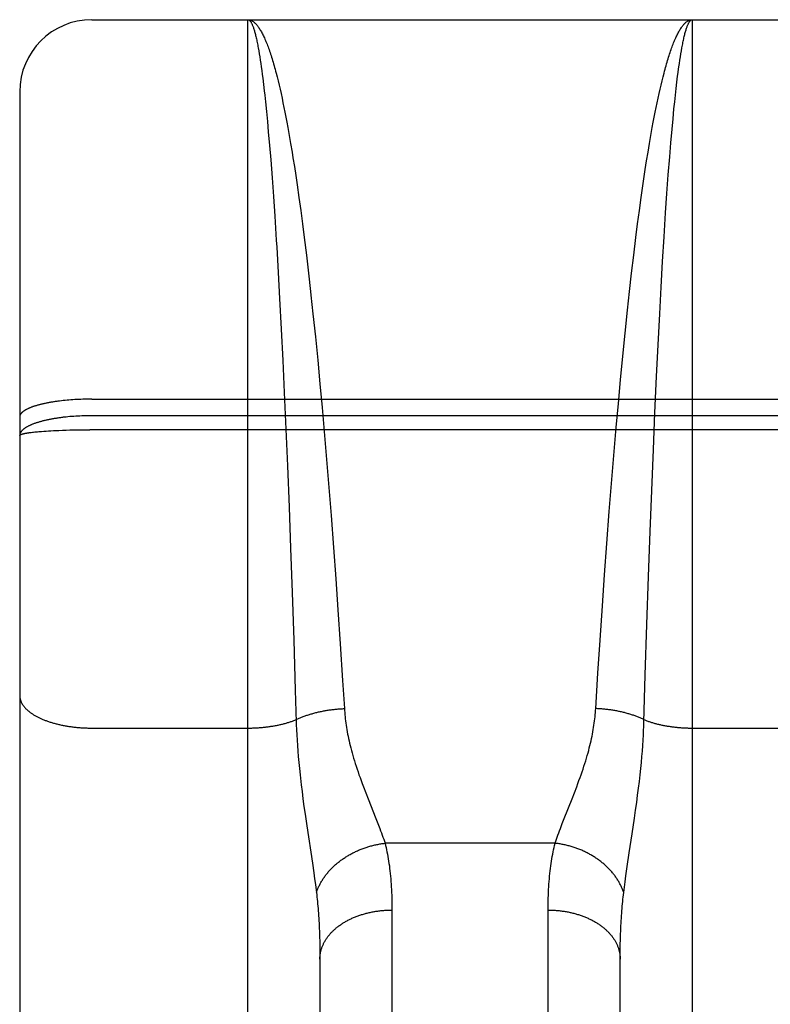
# Model space of a CAD drawing. Header units: inches. Extents: x 0 to 181, y 0 to 117.
# Tile 58 of 92: x 55.692 to 56.005, y 66.419 to 66.829. Entities that reach past the tile are written whole.
import ezdxf

# ---------------------------------------------------------------- set-up
doc = ezdxf.new("R2010")
doc.units = ezdxf.units.IN
doc.header["$LTSCALE"] = 9.946809
doc.header["$MEASUREMENT"] = 0
doc.linetypes.add('HIDDEN', pattern=[0.2, 0.1, -0.1])
doc.layers.add('02___PRT_ALL_AXES', color=7, linetype='CONTINUOUS')
doc.layers.add('DEFAULT_2', color=8, linetype='HIDDEN')

msp = doc.modelspace()

# ---------------------------------------------------------------- linework, layer by layer
at = {"layer": '02___PRT_ALL_AXES', "color": 8, "linetype": 'HIDDEN'}
msp.add_line((55.72212, 66.82897), (56.28712, 66.82897), dxfattribs=at)
at = {"layer": 'DEFAULT_2', "color": 8, "linetype": 'HIDDEN'}
for p, q in [((55.72212, 65.04397), (55.72212, 66.82897)), ((55.78712, 66.01817), (55.78712, 66.82897)), ((55.78712, 66.82897), (55.97212, 66.82897)), ((55.97212, 66.82897), (55.97212, 66.01817)), ((55.79141, 66.81724), (55.79163, 66.81605)), ((55.79163, 66.81605), (55.79184, 66.81481)), ((55.79184, 66.81481), (55.79205, 66.81351)), ((55.96719, 66.81351), (55.9674, 66.81481)), ((55.9674, 66.81481), (55.96761, 66.81605)), ((55.79205, 66.81351), (55.79226, 66.81215)), ((55.79226, 66.81215), (55.79247, 66.81074)), ((55.79247, 66.81074), (55.79268, 66.80928)), ((55.96677, 66.81074), (55.96698, 66.81215)), ((55.96698, 66.81215), (55.96719, 66.81351)), ((55.79268, 66.80928), (55.79288, 66.80776)), ((55.79288, 66.80776), (55.79309, 66.80619)), ((55.79309, 66.80619), (55.7933, 66.80457)), ((55.79886, 66.80676), (55.79927, 66.80515)), ((55.96604, 66.80539), (55.96625, 66.80698)), ((55.96625, 66.80698), (55.96646, 66.80853)), ((55.7933, 66.80457), (55.79361, 66.80204)), ((55.79361, 66.80204), (55.79392, 66.79939)), ((55.79927, 66.80515), (55.79969, 66.80348)), ((55.79969, 66.80348), (55.8001, 66.80177)), ((55.8001, 66.80177), (55.80051, 66.80001)), ((55.95873, 66.80001), (55.95914, 66.80177)), ((55.95914, 66.80177), (55.95955, 66.80348)), ((55.95955, 66.80348), (55.95996, 66.80515)), ((55.96542, 66.80029), (55.96573, 66.8029)), ((55.96573, 66.8029), (55.96604, 66.80539)), ((55.69212, 66.79897), (55.69212, 65.07397)), ((55.79392, 66.79939), (55.79412, 66.79756)), ((55.79412, 66.79756), (55.79443, 66.79472)), ((55.80051, 66.80001), (55.80092, 66.79819)), ((55.80092, 66.79819), (55.80133, 66.79632)), ((55.95791, 66.79632), (55.95832, 66.79819)), ((55.95832, 66.79819), (55.95873, 66.80001)), ((55.96481, 66.79472), (55.96512, 66.79756)), ((55.96512, 66.79756), (55.96542, 66.80029)), ((55.79443, 66.79472), (55.79483, 66.79077)), ((55.80133, 66.79632), (55.80173, 66.79441)), ((55.80173, 66.79441), (55.80214, 66.79244)), ((55.9571, 66.79244), (55.9575, 66.79441)), ((55.9575, 66.79441), (55.95791, 66.79632)), ((55.96451, 66.79178), (55.96481, 66.79472)), ((55.79483, 66.79077), (55.79523, 66.78662)), ((55.80214, 66.79244), (55.80254, 66.79043)), ((55.80254, 66.79043), (55.80294, 66.78837)), ((55.95629, 66.78837), (55.9567, 66.79043)), ((55.9567, 66.79043), (55.9571, 66.79244)), ((55.96411, 66.78768), (55.96451, 66.79178)), ((55.79523, 66.78662), (55.79563, 66.78228)), ((55.80294, 66.78837), (55.80334, 66.78626)), ((55.80334, 66.78626), (55.80374, 66.78411)), ((55.9555, 66.78411), (55.95589, 66.78626)), ((55.95589, 66.78626), (55.95629, 66.78837)), ((55.96371, 66.78339), (55.96411, 66.78768)), ((55.79563, 66.78228), (55.79612, 66.77661)), ((55.80374, 66.78411), (55.80434, 66.78079)), ((55.9549, 66.78079), (55.9555, 66.78411)), ((55.96321, 66.77776), (55.96371, 66.78339)), ((55.80434, 66.78079), (55.80493, 66.77737)), ((55.80493, 66.77737), (55.80551, 66.77385)), ((55.95373, 66.77385), (55.95431, 66.77737)), ((55.95431, 66.77737), (55.9549, 66.78079)), ((55.96273, 66.77186), (55.96321, 66.77776)), ((55.79612, 66.77661), (55.79661, 66.77065)), ((55.80551, 66.77385), (55.8059, 66.77146)), ((55.95314, 66.77024), (55.95373, 66.77385)), ((55.79661, 66.77065), (55.79718, 66.76316)), ((55.8059, 66.77146), (55.80648, 66.76778)), ((55.95257, 66.76654), (55.95314, 66.77024)), ((55.96215, 66.76443), (55.96273, 66.77186)), ((55.80648, 66.76778), (55.80705, 66.76402)), ((55.95199, 66.76274), (55.95257, 66.76654)), ((55.79718, 66.76316), (55.79775, 66.7553)), ((55.80705, 66.76402), (55.80762, 66.76016)), ((55.95143, 66.75886), (55.95199, 66.76274)), ((55.96158, 66.75663), (55.96215, 66.76443)), ((55.80762, 66.76016), (55.80837, 66.75489)), ((55.95086, 66.75489), (55.95143, 66.75886)), ((55.96103, 66.74849), (55.96158, 66.75663)), ((55.79775, 66.7553), (55.7983, 66.7471)), ((55.80837, 66.75489), (55.80912, 66.74947)), ((55.95012, 66.74947), (55.95086, 66.75489)), ((55.80912, 66.74947), (55.80985, 66.74391)), ((55.94939, 66.74391), (55.95012, 66.74947)), ((55.96039, 66.73857), (55.96103, 66.74849)), ((55.7983, 66.7471), (55.79894, 66.73712)), ((55.80985, 66.74391), (55.81058, 66.73822)), ((55.94866, 66.73822), (55.94939, 66.74391)), ((55.79894, 66.73712), (55.79912, 66.7342)), ((55.81058, 66.73822), (55.81147, 66.73093)), ((55.94777, 66.73093), (55.94866, 66.73822)), ((55.95977, 66.72826), (55.96039, 66.73857)), ((55.79912, 66.7342), (55.79973, 66.72372)), ((55.81147, 66.73093), (55.81235, 66.72345)), ((55.94689, 66.72345), (55.94777, 66.73093)), ((55.95916, 66.71757), (55.95977, 66.72826)), ((55.79973, 66.72372), (55.80033, 66.71288)), ((55.94603, 66.71581), (55.94689, 66.72345)), ((55.94518, 66.70802), (55.94603, 66.71581)), ((55.95857, 66.70655), (55.95916, 66.71757)), ((55.80033, 66.71288), (55.801, 66.70012)), ((55.81338, 66.71426), (55.81422, 66.70644)), ((55.94419, 66.69849), (55.94518, 66.70802)), ((55.81422, 66.70644), (55.81521, 66.69688)), ((55.95791, 66.69361), (55.95857, 66.70655)), ((55.801, 66.70012), (55.80165, 66.68701)), ((55.81521, 66.69688), (55.81618, 66.68716)), ((55.94322, 66.68879), (55.94419, 66.69849)), ((55.95727, 66.68036), (55.95791, 66.69361)), ((55.80165, 66.68701), (55.80227, 66.67366)), ((55.81618, 66.68716), (55.81712, 66.6773)), ((55.94227, 66.67895), (55.94322, 66.68879)), ((55.94136, 66.66908), (55.94227, 66.67895)), ((55.95659, 66.66526), (55.95727, 66.68036)), ((55.81712, 66.6773), (55.81802, 66.66743)), ((55.70948, 66.67027), (55.70873, 66.67018)), ((55.71025, 66.67036), (55.70948, 66.67027)), ((55.71103, 66.67044), (55.71025, 66.67036)), ((55.71182, 66.67051), (55.71103, 66.67044)), ((55.71261, 66.67058), (55.71182, 66.67051)), ((55.71341, 66.67065), (55.71261, 66.67058)), ((55.71422, 66.6707), (55.71341, 66.67065)), ((55.71503, 66.67076), (55.71422, 66.6707)), ((55.71585, 66.6708), (55.71503, 66.67076)), ((55.71668, 66.67084), (55.71585, 66.6708)), ((55.71751, 66.67088), (55.71668, 66.67084)), ((55.71834, 66.67091), (55.71751, 66.67088)), ((55.71918, 66.67093), (55.71834, 66.67091)), ((55.72128, 66.67096), (55.72044, 66.67096)), ((55.72212, 66.67097), (55.72128, 66.67096)), ((55.72212, 66.67097), (56.28754, 66.67097)), ((55.80227, 66.67366), (55.80294, 66.6585)), ((55.70873, 66.67018), (55.70798, 66.67009)), ((55.81802, 66.66743), (55.8189, 66.65748)), ((55.94048, 66.65914), (55.94136, 66.66908)), ((55.71221, 66.6636), (55.71142, 66.66352)), ((55.71301, 66.66367), (55.71221, 66.6636)), ((55.71381, 66.66374), (55.71301, 66.66367)), ((55.71463, 66.6638), (55.71381, 66.66374)), ((55.71544, 66.66385), (55.71463, 66.6638)), ((55.71627, 66.6639), (55.71544, 66.66385)), ((55.71709, 66.66394), (55.71627, 66.6639)), ((55.71792, 66.66398), (55.71709, 66.66394)), ((55.71876, 66.66401), (55.71792, 66.66398)), ((55.7196, 66.66403), (55.71876, 66.66401)), ((55.72044, 66.66405), (55.7196, 66.66403)), ((55.72128, 66.66406), (55.72044, 66.66405)), ((55.72212, 66.66406), (55.72128, 66.66406)), ((56.28754, 66.66406), (55.72212, 66.66406)), ((55.95594, 66.64999), (55.95659, 66.66526)), ((55.70724, 66.65791), (55.70835, 66.65796)), ((55.70835, 66.65796), (55.70987, 66.65802)), ((55.70987, 66.65802), (55.71142, 66.65807)), ((55.71142, 66.65807), (55.71301, 66.65812)), ((55.71301, 66.65812), (55.71463, 66.65815)), ((55.71463, 66.65815), (55.71627, 66.65818)), ((55.71627, 66.65818), (55.71792, 66.65821)), ((55.71792, 66.65821), (55.7196, 66.65822)), ((55.7196, 66.65822), (55.72128, 66.65823)), ((56.28796, 66.65823), (55.72128, 66.65823)), ((55.80294, 66.6585), (55.80358, 66.64316)), ((55.93948, 66.64748), (55.94048, 66.65914)), ((55.69607, 66.65701), (55.6965, 66.65706)), ((55.6965, 66.65706), (55.69694, 66.65712)), ((55.69694, 66.65712), (55.69741, 66.65718)), ((55.69741, 66.65718), (55.6979, 66.65723)), ((55.6979, 66.65723), (55.6984, 66.65729)), ((55.6984, 66.65729), (55.69893, 66.65734)), ((55.69893, 66.65734), (55.69947, 66.65739)), ((55.69947, 66.65739), (55.70003, 66.65745)), ((55.70003, 66.65745), (55.70061, 66.65749)), ((55.70061, 66.65749), (55.7012, 66.65754)), ((55.7012, 66.65754), (55.70213, 66.65761)), ((55.70213, 66.65761), (55.70309, 66.65768)), ((55.70309, 66.65768), (55.70408, 66.65774)), ((55.70408, 66.65774), (55.7051, 66.6578)), ((55.7051, 66.6578), (55.70616, 66.65786)), ((55.70616, 66.65786), (55.70724, 66.65791)), ((55.8189, 66.65748), (55.8199, 66.64581)), ((55.95525, 66.63289), (55.95594, 66.64999)), ((55.8199, 66.64581), (55.82085, 66.63413)), ((55.93852, 66.6358), (55.93948, 66.64748)), ((55.80358, 66.64316), (55.80425, 66.62604)), ((55.82085, 66.63413), (55.82177, 66.62247)), ((55.9376, 66.62413), (55.93852, 66.6358)), ((55.9546, 66.61579), (55.95525, 66.63289)), ((55.80425, 66.62604), (55.80488, 66.60897)), ((55.82177, 66.62247), (55.82277, 66.60922)), ((55.93659, 66.61087), (55.9376, 66.62413)), ((55.95393, 66.5971), (55.9546, 66.61579)), ((55.80488, 66.60897), (55.80554, 66.59038)), ((55.82277, 66.60922), (55.82373, 66.59613)), ((55.93563, 66.59776), (55.93659, 66.61087)), ((55.93472, 66.58484), (55.93563, 66.59776)), ((55.95325, 66.57709), (55.95393, 66.5971)), ((55.82373, 66.59613), (55.82463, 66.58325)), ((55.80554, 66.59038), (55.8062, 66.57053)), ((55.93375, 66.57064), (55.93472, 66.58484)), ((55.82463, 66.58325), (55.82559, 66.56908)), ((55.95258, 66.55606), (55.95325, 66.57709)), ((55.8062, 66.57053), (55.80685, 66.54978)), ((55.82559, 66.56908), (55.82658, 66.55385)), ((55.93285, 66.55685), (55.93375, 66.57064)), ((55.93192, 66.54211), (55.93285, 66.55685)), ((55.95199, 66.53647), (55.95258, 66.55606)), ((55.82658, 66.55385), (55.82731, 66.54211)), ((55.72212, 66.534), (55.78753, 66.534)), ((55.80736, 66.53331), (55.80746, 66.53117)), ((55.80746, 66.53117), (55.80758, 66.52897)), ((55.95166, 66.52897), (55.95178, 66.53117)), ((55.95178, 66.53117), (55.95188, 66.53331)), ((55.97212, 66.534), (56.03753, 66.534)), ((55.80758, 66.52897), (55.80772, 66.52673)), ((55.95151, 66.52673), (55.95166, 66.52897)), ((55.80772, 66.52673), (55.80789, 66.52444)), ((55.80789, 66.52444), (55.80808, 66.52209)), ((55.95115, 66.52209), (55.95135, 66.52444)), ((55.95135, 66.52444), (55.95151, 66.52673)), ((55.80808, 66.52209), (55.8083, 66.51966)), ((55.8083, 66.51966), (55.80854, 66.51714)), ((55.95069, 66.51714), (55.95094, 66.51966)), ((55.95094, 66.51966), (55.95115, 66.52209)), ((55.80854, 66.51714), (55.80882, 66.51453)), ((55.95011, 66.51181), (55.95042, 66.51453)), ((55.95042, 66.51453), (55.95069, 66.51714)), ((55.80929, 66.51041), (55.80965, 66.50752)), ((55.94977, 66.50898), (55.95011, 66.51181)), ((55.80965, 66.50752), (55.81004, 66.50451)), ((55.83617, 66.50705), (55.83716, 66.50454)), ((55.92208, 66.50454), (55.92306, 66.50705)), ((55.92306, 66.50705), (55.92403, 66.50959)), ((55.94939, 66.50602), (55.94977, 66.50898)), ((55.81004, 66.50451), (55.81047, 66.50139)), ((55.83716, 66.50454), (55.84042, 66.49633)), ((55.91882, 66.49633), (55.92208, 66.50454)), ((55.94854, 66.49979), (55.94899, 66.50296)), ((55.94899, 66.50296), (55.94939, 66.50602)), ((55.81047, 66.50139), (55.81092, 66.49817)), ((55.81092, 66.49817), (55.81165, 66.49324)), ((55.94808, 66.49653), (55.94854, 66.49979)), ((55.84042, 66.49633), (55.84124, 66.49422)), ((55.91723, 66.49222), (55.91799, 66.49422)), ((55.91799, 66.49422), (55.91882, 66.49633)), ((55.9471, 66.48996), (55.94808, 66.49653)), ((55.81165, 66.49324), (55.81398, 66.47776)), ((55.94591, 66.4821), (55.9471, 66.48996)), ((55.91503, 66.48603), (55.84421, 66.48603)), ((55.94506, 66.47638), (55.94591, 66.4821)), ((55.81398, 66.47776), (55.81456, 66.47373)), ((55.81456, 66.47373), (55.81491, 66.47122)), ((55.9445, 66.47246), (55.94506, 66.47638)), ((55.81491, 66.47122), (55.81523, 66.46883)), ((55.94385, 66.46768), (55.94416, 66.47001)), ((55.94416, 66.47001), (55.9445, 66.47246)), ((55.94357, 66.46547), (55.94385, 66.46768)), ((55.84711, 66.45947), (55.84712, 66.11432)), ((55.91212, 66.11299), (55.91212, 66.45821)), ((55.8169, 66.44946), (55.81698, 66.44724)), ((55.81698, 66.44724), (55.81704, 66.44496)), ((55.81704, 66.44496), (55.81708, 66.44263)), ((55.94217, 66.4438), (55.94222, 66.4461)), ((55.81708, 66.44263), (55.81711, 66.44025)), ((55.94212, 66.43904), (55.94214, 66.44145)), ((55.94214, 66.44145), (55.94217, 66.4438)), ((55.81711, 66.44025), (55.81712, 66.43782)), ((55.81712, 66.43782), (55.81712, 66.13062)), ((55.94212, 66.13183), (55.94212, 66.43904))]:
    msp.add_line(p, q, dxfattribs=at)
for points in [[(55.78712, 66.82897), (55.78733, 66.82896), (55.78755, 66.82894), (55.78777, 66.8289), (55.78798, 66.82885), (55.7882, 66.82878), (55.78842, 66.8287), (55.78863, 66.8286), (55.78885, 66.82849), (55.78907, 66.82836), (55.78928, 66.82822), (55.7895, 66.82806), (55.78971, 66.82789), (55.78993, 66.8277), (55.79015, 66.8275), (55.79036, 66.82728), (55.79058, 66.82705), (55.79079, 66.82681), (55.79101, 66.82655), (55.79122, 66.82627), (55.79144, 66.82598), (55.79165, 66.82567), (55.79187, 66.82535), (55.79208, 66.82502), (55.7923, 66.82467), (55.79251, 66.8243), (55.79273, 66.82393), (55.79294, 66.82353), (55.79316, 66.82312), (55.79337, 66.8227), (55.79358, 66.82227), (55.7938, 66.82181), (55.79401, 66.82135), (55.79422, 66.82087), (55.79444, 66.82037), (55.79465, 66.81986), (55.79486, 66.81934), (55.79508, 66.8188), (55.79529, 66.81825), (55.7955, 66.81769), (55.79571, 66.81711), (55.79592, 66.81651), (55.79613, 66.81591), (55.79635, 66.81528), (55.79656, 66.81465), (55.79677, 66.814), (55.79698, 66.81334), (55.79719, 66.81266), (55.7974, 66.81197), (55.79761, 66.81126), (55.79782, 66.81055), (55.79803, 66.80982), (55.79823, 66.80907), (55.79844, 66.80831), (55.79865, 66.80754), (55.79886, 66.80676)], [(55.78712, 66.82897), (55.78723, 66.82896), (55.78733, 66.82894), (55.78744, 66.8289), (55.78755, 66.82885), (55.78766, 66.82878), (55.78777, 66.8287), (55.78788, 66.82861), (55.78798, 66.82849), (55.78809, 66.82837), (55.7882, 66.82823), (55.78831, 66.82807), (55.78842, 66.8279), (55.78852, 66.82772), (55.78863, 66.82752), (55.78874, 66.82731), (55.78885, 66.82708), (55.78896, 66.82683), (55.78906, 66.82657), (55.78917, 66.8263), (55.78928, 66.82602), (55.78939, 66.82571), (55.78949, 66.8254), (55.7896, 66.82507), (55.78971, 66.82472), (55.78982, 66.82436), (55.78992, 66.82399), (55.79003, 66.8236), (55.79014, 66.82319), (55.79024, 66.82278), (55.79035, 66.82234), (55.79046, 66.8219), (55.79056, 66.82144), (55.79067, 66.82096), (55.79078, 66.82047), (55.79088, 66.81997), (55.79099, 66.81945), (55.7911, 66.81892), (55.7912, 66.81837), (55.79131, 66.81782), (55.79141, 66.81724)], [(55.95996, 66.80515), (55.96038, 66.80676), (55.96059, 66.80754), (55.96079, 66.80831), (55.961, 66.80907), (55.96121, 66.80982), (55.96142, 66.81055), (55.96163, 66.81126), (55.96184, 66.81197), (55.96205, 66.81266), (55.96226, 66.81334), (55.96247, 66.814), (55.96268, 66.81465), (55.96289, 66.81528), (55.9631, 66.81591), (55.96331, 66.81651), (55.96353, 66.81711), (55.96374, 66.81769), (55.96395, 66.81825), (55.96416, 66.8188), (55.96437, 66.81934), (55.96459, 66.81986), (55.9648, 66.82037), (55.96501, 66.82087), (55.96523, 66.82135), (55.96544, 66.82181), (55.96565, 66.82227), (55.96587, 66.8227), (55.96608, 66.82312), (55.9663, 66.82353), (55.96651, 66.82393), (55.96672, 66.8243), (55.96694, 66.82467), (55.96715, 66.82502), (55.96737, 66.82535), (55.96758, 66.82567), (55.9678, 66.82598), (55.96801, 66.82627), (55.96823, 66.82655), (55.96844, 66.82681), (55.96866, 66.82705), (55.96888, 66.82728), (55.96909, 66.8275), (55.96931, 66.8277), (55.96952, 66.82789), (55.96974, 66.82806), (55.96996, 66.82822), (55.97017, 66.82836), (55.97039, 66.82849), (55.9706, 66.8286), (55.97082, 66.8287), (55.97104, 66.82878), (55.97125, 66.82885), (55.97147, 66.8289), (55.97169, 66.82894), (55.9719, 66.82896), (55.97212, 66.82897)], [(55.96761, 66.81605), (55.96782, 66.81724), (55.96793, 66.81782), (55.96803, 66.81837), (55.96814, 66.81892), (55.96825, 66.81945), (55.96835, 66.81997), (55.96846, 66.82047), (55.96857, 66.82096), (55.96867, 66.82144), (55.96878, 66.8219), (55.96889, 66.82234), (55.96899, 66.82278), (55.9691, 66.82319), (55.96921, 66.8236), (55.96931, 66.82399), (55.96942, 66.82436), (55.96953, 66.82472), (55.96964, 66.82507), (55.96974, 66.8254), (55.96985, 66.82571), (55.96996, 66.82602), (55.97007, 66.8263), (55.97017, 66.82657), (55.97028, 66.82683), (55.97039, 66.82708), (55.9705, 66.82731), (55.97061, 66.82752), (55.97071, 66.82772), (55.97082, 66.8279), (55.97093, 66.82807), (55.97104, 66.82823), (55.97114, 66.82837), (55.97125, 66.82849), (55.97136, 66.82861), (55.97147, 66.8287), (55.97158, 66.82878), (55.97169, 66.82885), (55.97179, 66.8289), (55.9719, 66.82894), (55.97201, 66.82896), (55.97212, 66.82897)], [(55.96646, 66.80853), (55.96666, 66.81002), (55.96677, 66.81074)], [(55.81235, 66.72345), (55.81321, 66.71581), (55.81338, 66.71426)], [(55.72044, 66.67096), (55.72002, 66.67095), (55.71918, 66.67093)], [(55.70798, 66.67009), (55.70761, 66.67004), (55.70724, 66.66999), (55.70688, 66.66993), (55.70652, 66.66988), (55.70616, 66.66982), (55.70581, 66.66977), (55.70545, 66.66971), (55.70511, 66.66965), (55.70476, 66.66959), (55.70442, 66.66953), (55.70408, 66.66947), (55.70375, 66.66941), (55.70342, 66.66934), (55.70309, 66.66928), (55.70277, 66.66921), (55.70245, 66.66914), (55.70213, 66.66907), (55.70182, 66.669), (55.70151, 66.66893), (55.70121, 66.66886), (55.70091, 66.66878), (55.70061, 66.66871), (55.70032, 66.66864), (55.70003, 66.66856), (55.69975, 66.66848), (55.69947, 66.6684), (55.6992, 66.66832), (55.69893, 66.66824), (55.69867, 66.66816), (55.69841, 66.66808), (55.69815, 66.668), (55.6979, 66.66791), (55.69765, 66.66783), (55.69741, 66.66774), (55.69718, 66.66766), (55.69694, 66.66757), (55.69672, 66.66748), (55.6965, 66.66739), (55.69628, 66.6673), (55.69607, 66.66721), (55.69586, 66.66712), (55.69566, 66.66703), (55.69547, 66.66694), (55.69528, 66.66685), (55.69509, 66.66675), (55.69491, 66.66666), (55.69474, 66.66656), (55.69457, 66.66647), (55.6944, 66.66637), (55.69424, 66.66628), (55.69409, 66.66618), (55.69394, 66.66608), (55.6938, 66.66598), (55.69367, 66.66589), (55.69354, 66.66579), (55.69341, 66.66569), (55.69329, 66.66559), (55.69318, 66.66549), (55.69307, 66.66539), (55.69297, 66.66529), (55.69287, 66.66518), (55.69278, 66.66508), (55.69269, 66.66498), (55.69262, 66.66488), (55.69254, 66.66478), (55.69247, 66.66467), (55.69241, 66.66457), (55.69236, 66.66447), (55.69231, 66.66436), (55.69226, 66.66426), (55.69222, 66.66416), (55.69219, 66.66405), (55.69217, 66.66395), (55.69214, 66.66385), (55.69213, 66.66374), (55.69212, 66.66364), (55.69212, 66.66354)], [(55.71142, 66.66352), (55.71103, 66.66348), (55.71064, 66.66343), (55.71025, 66.66339), (55.70987, 66.66334), (55.70948, 66.66329), (55.7091, 66.66324), (55.70872, 66.66319), (55.70835, 66.66314), (55.70798, 66.66309), (55.70761, 66.66303), (55.70724, 66.66297), (55.70688, 66.66292), (55.70652, 66.66286), (55.70616, 66.66279), (55.7058, 66.66273), (55.70545, 66.66267), (55.7051, 66.6626), (55.70476, 66.66254), (55.70442, 66.66247), (55.70408, 66.6624), (55.70374, 66.66233), (55.70341, 66.66226), (55.70309, 66.66219), (55.70276, 66.66211), (55.70244, 66.66204), (55.70213, 66.66196), (55.70182, 66.66188), (55.70151, 66.6618), (55.7012, 66.66172), (55.70091, 66.66164), (55.70061, 66.66156), (55.70032, 66.66147), (55.70003, 66.66139), (55.69975, 66.6613), (55.69947, 66.66122), (55.6992, 66.66113), (55.69893, 66.66104), (55.69866, 66.66095), (55.6984, 66.66086), (55.69815, 66.66077), (55.6979, 66.66067), (55.69765, 66.66058), (55.69741, 66.66049), (55.69717, 66.66039), (55.69694, 66.66029), (55.69672, 66.66019), (55.6965, 66.6601), (55.69628, 66.66), (55.69607, 66.6599), (55.69586, 66.6598), (55.69566, 66.65969), (55.69546, 66.65959), (55.69527, 66.65949), (55.69509, 66.65938), (55.69491, 66.65928), (55.69473, 66.65917), (55.69457, 66.65907), (55.6944, 66.65896), (55.69424, 66.65885), (55.69409, 66.65875), (55.69394, 66.65864), (55.6938, 66.65853), (55.69367, 66.65842), (55.69354, 66.65831), (55.69341, 66.6582), (55.69329, 66.65809), (55.69318, 66.65797), (55.69307, 66.65786), (55.69297, 66.65775), (55.69287, 66.65764), (55.69278, 66.65752), (55.69269, 66.65741), (55.69262, 66.6573), (55.69254, 66.65718), (55.69247, 66.65707), (55.69241, 66.65695), (55.69236, 66.65684), (55.69231, 66.65672), (55.69226, 66.65661), (55.69222, 66.65649), (55.69219, 66.65638), (55.69217, 66.65626), (55.69214, 66.65615), (55.69213, 66.65603), (55.69212, 66.65592), (55.69212, 66.6558)], [(55.69212, 66.6558), (55.69212, 66.65583), (55.69213, 66.65587), (55.69214, 66.6559), (55.69217, 66.65594), (55.69219, 66.65597), (55.69222, 66.656), (55.69226, 66.65604), (55.69231, 66.65607), (55.69236, 66.65611), (55.69241, 66.65614), (55.69247, 66.65617), (55.69254, 66.65621), (55.69262, 66.65624), (55.69269, 66.65627), (55.69278, 66.65631), (55.69287, 66.65634), (55.69297, 66.65637), (55.69307, 66.65641), (55.69318, 66.65644), (55.69329, 66.65647), (55.69341, 66.65651), (55.69354, 66.65654), (55.69367, 66.65657), (55.6938, 66.6566), (55.69394, 66.65663), (55.69409, 66.65667), (55.69424, 66.6567), (55.6944, 66.65673), (55.69457, 66.65676), (55.69473, 66.65679), (55.69491, 66.65682), (55.69509, 66.65685), (55.69527, 66.65689), (55.69546, 66.65692), (55.69566, 66.65695), (55.69586, 66.65698), (55.69607, 66.65701)], [(55.69212, 66.54759), (55.69212, 66.5474), (55.69213, 66.54721), (55.69214, 66.54702), (55.69217, 66.54683), (55.69219, 66.54664), (55.69222, 66.54645), (55.69226, 66.54626), (55.69231, 66.54607), (55.69236, 66.54588), (55.69241, 66.54569), (55.69247, 66.5455), (55.69254, 66.54531), (55.69262, 66.54513), (55.69269, 66.54494), (55.69278, 66.54475), (55.69287, 66.54457), (55.69297, 66.54438), (55.69307, 66.54419), (55.69318, 66.54401), (55.69329, 66.54383), (55.69341, 66.54364), (55.69354, 66.54346), (55.69367, 66.54328), (55.6938, 66.5431), (55.69394, 66.54292), (55.69409, 66.54274), (55.69424, 66.54257), (55.6944, 66.54239), (55.69457, 66.54221), (55.69473, 66.54204), (55.69491, 66.54187), (55.69509, 66.54169), (55.69527, 66.54152), (55.69546, 66.54135), (55.69566, 66.54118), (55.69586, 66.54102), (55.69607, 66.54085), (55.69628, 66.54068), (55.6965, 66.54052), (55.69672, 66.54036), (55.69694, 66.5402), (55.69717, 66.54004), (55.69741, 66.53988), (55.69765, 66.53972), (55.6979, 66.53957), (55.69815, 66.53942), (55.6984, 66.53927), (55.69866, 66.53912), (55.69893, 66.53897), (55.6992, 66.53882), (55.69947, 66.53868), (55.69975, 66.53853), (55.70003, 66.53839), (55.70032, 66.53825), (55.70061, 66.53811), (55.70091, 66.53798), (55.7012, 66.53785), (55.70151, 66.53771), (55.70182, 66.53758), (55.70213, 66.53746), (55.70244, 66.53733), (55.70276, 66.53721), (55.70309, 66.53708), (55.70341, 66.53696), (55.70374, 66.53685), (55.70408, 66.53673), (55.70442, 66.53662), (55.70476, 66.53651), (55.7051, 66.5364), (55.70545, 66.53629), (55.7058, 66.53618), (55.70616, 66.53608), (55.70652, 66.53598), (55.70688, 66.53588), (55.70724, 66.53579), (55.70761, 66.53569), (55.70798, 66.5356), (55.70835, 66.53551), (55.70872, 66.53543), (55.7091, 66.53534), (55.70948, 66.53526), (55.70987, 66.53518), (55.71025, 66.53511), (55.71064, 66.53503), (55.71103, 66.53496), (55.71142, 66.53489), (55.71181, 66.53483), (55.71221, 66.53476), (55.71261, 66.5347), (55.71301, 66.53464), (55.71341, 66.53458), (55.71381, 66.53453), (55.71422, 66.53448), (55.71463, 66.53443), (55.71503, 66.53438), (55.71544, 66.53434), (55.71585, 66.5343), (55.71627, 66.53426), (55.71668, 66.53422), (55.71709, 66.53419), (55.71751, 66.53416), (55.71792, 66.53413), (55.71834, 66.53411), (55.71876, 66.53408), (55.71918, 66.53406), (55.7196, 66.53405), (55.72002, 66.53403), (55.72044, 66.53402), (55.72086, 66.53401), (55.72128, 66.534), (55.7217, 66.534), (55.72212, 66.534)], [(55.80685, 66.54978), (55.80724, 66.53647), (55.80728, 66.53542), (55.80736, 66.53331)], [(55.80722, 66.5375), (55.80753, 66.53765), (55.80785, 66.5378), (55.80818, 66.53795), (55.8085, 66.53809), (55.80884, 66.53823), (55.80917, 66.53837), (55.80951, 66.53851), (55.80985, 66.53865), (55.8102, 66.53878), (55.81055, 66.53892), (55.8109, 66.53904), (55.81126, 66.53917), (55.81162, 66.5393), (55.81198, 66.53942), (55.81234, 66.53954), (55.81271, 66.53966), (55.81308, 66.53977), (55.81346, 66.53988), (55.81384, 66.53999), (55.81422, 66.5401), (55.8146, 66.54021), (55.81498, 66.54031), (55.81537, 66.54041), (55.81576, 66.54051), (55.81615, 66.5406), (55.81655, 66.54069), (55.81694, 66.54078), (55.81734, 66.54087), (55.81774, 66.54095), (55.81814, 66.54103), (55.81855, 66.54111), (55.81895, 66.54119), (55.81936, 66.54126), (55.81977, 66.54133), (55.82018, 66.5414), (55.82059, 66.54147), (55.82101, 66.54153), (55.82142, 66.54159), (55.82184, 66.54164), (55.82225, 66.5417), (55.82267, 66.54175), (55.82309, 66.54179), (55.82351, 66.54184), (55.82393, 66.54188), (55.82435, 66.54192), (55.82477, 66.54196), (55.8252, 66.54199), (55.82562, 66.54202), (55.82604, 66.54205), (55.82647, 66.54207), (55.82689, 66.54209), (55.82731, 66.54211)], [(55.82731, 66.54211), (55.82737, 66.54127), (55.82744, 66.54041), (55.82751, 66.53956), (55.8276, 66.53869), (55.82769, 66.53782), (55.8278, 66.53695), (55.82792, 66.53606), (55.82804, 66.53517), (55.82818, 66.53427), (55.82833, 66.53337), (55.82849, 66.53245), (55.82866, 66.53152), (55.82885, 66.53059), (55.82905, 66.52964), (55.82926, 66.52868), (55.82948, 66.5277), (55.82972, 66.52671), (55.82997, 66.5257), (55.83024, 66.52468), (55.83052, 66.52363), (55.83082, 66.52257), (55.83113, 66.52149), (55.83147, 66.52039), (55.83182, 66.51927), (55.83218, 66.51812), (55.83257, 66.51695), (55.83297, 66.51577), (55.83338, 66.51457), (55.83382, 66.51335), (55.83427, 66.51211), (55.83473, 66.51085), (55.8352, 66.50959), (55.83617, 66.50705)], [(55.92403, 66.50959), (55.92451, 66.51085), (55.92497, 66.51211), (55.92542, 66.51335), (55.92585, 66.51457), (55.92627, 66.51577), (55.92667, 66.51695), (55.92705, 66.51812), (55.92742, 66.51927), (55.92777, 66.52039), (55.9281, 66.52149), (55.92842, 66.52257), (55.92872, 66.52363), (55.929, 66.52468), (55.92927, 66.5257), (55.92952, 66.52671), (55.92976, 66.5277), (55.92998, 66.52868), (55.93019, 66.52964), (55.93039, 66.53059), (55.93057, 66.53152), (55.93075, 66.53245), (55.93091, 66.53337), (55.93106, 66.53427), (55.93119, 66.53517), (55.93132, 66.53606), (55.93144, 66.53695), (55.93154, 66.53782), (55.93164, 66.53869), (55.93172, 66.53956), (55.9318, 66.54041), (55.93187, 66.54127), (55.93192, 66.54211)], [(55.95202, 66.5375), (55.9517, 66.53765), (55.95138, 66.5378), (55.95106, 66.53795), (55.95073, 66.53809), (55.9504, 66.53823), (55.95007, 66.53837), (55.94973, 66.53851), (55.94938, 66.53865), (55.94904, 66.53878), (55.94869, 66.53892), (55.94834, 66.53904), (55.94798, 66.53917), (55.94762, 66.5393), (55.94726, 66.53942), (55.94689, 66.53954), (55.94652, 66.53966), (55.94615, 66.53977), (55.94578, 66.53988), (55.9454, 66.53999), (55.94502, 66.5401), (55.94464, 66.54021), (55.94425, 66.54031), (55.94387, 66.54041), (55.94348, 66.54051), (55.94309, 66.5406), (55.94269, 66.54069), (55.94229, 66.54078), (55.9419, 66.54087), (55.9415, 66.54095), (55.94109, 66.54103), (55.94069, 66.54111), (55.94028, 66.54119), (55.93988, 66.54126), (55.93947, 66.54133), (55.93906, 66.5414), (55.93864, 66.54147), (55.93823, 66.54153), (55.93782, 66.54159), (55.9374, 66.54164), (55.93698, 66.5417), (55.93656, 66.54175), (55.93615, 66.54179), (55.93573, 66.54184), (55.9353, 66.54188), (55.93488, 66.54192), (55.93446, 66.54196), (55.93404, 66.54199), (55.93362, 66.54202), (55.93319, 66.54205), (55.93277, 66.54207), (55.93235, 66.54209), (55.93192, 66.54211)], [(55.78753, 66.534), (55.78793, 66.534), (55.78834, 66.53401), (55.78875, 66.53402), (55.78916, 66.53403), (55.78956, 66.53404), (55.78997, 66.53406), (55.79037, 66.53408), (55.79078, 66.5341), (55.79118, 66.53412), (55.79159, 66.53415), (55.79199, 66.53418), (55.79239, 66.53421), (55.79279, 66.53424), (55.79319, 66.53428), (55.79359, 66.53432), (55.79399, 66.53436), (55.79439, 66.5344), (55.79478, 66.53445), (55.79517, 66.5345), (55.79557, 66.53455), (55.79596, 66.5346), (55.79635, 66.53466), (55.79673, 66.53472), (55.79712, 66.53478), (55.7975, 66.53484), (55.79788, 66.5349), (55.79826, 66.53497), (55.79864, 66.53504), (55.79902, 66.53511), (55.79939, 66.53519), (55.79976, 66.53526), (55.80013, 66.53534), (55.8005, 66.53542), (55.80086, 66.53551), (55.80122, 66.53559), (55.80158, 66.53568), (55.80194, 66.53577), (55.80229, 66.53586), (55.80264, 66.53596), (55.80299, 66.53606), (55.80333, 66.53615), (55.80367, 66.53626), (55.80401, 66.53636), (55.80435, 66.53646), (55.80468, 66.53657), (55.80501, 66.53668), (55.80533, 66.53679), (55.80566, 66.5369), (55.80598, 66.53702), (55.80629, 66.53714), (55.8066, 66.53726), (55.80691, 66.53738), (55.80722, 66.5375)], [(55.95188, 66.53331), (55.95192, 66.53437), (55.95199, 66.53647)], [(55.95202, 66.5375), (55.95233, 66.53738), (55.95263, 66.53726), (55.95295, 66.53714), (55.95326, 66.53702), (55.95358, 66.5369), (55.9539, 66.53679), (55.95423, 66.53668), (55.95456, 66.53657), (55.95489, 66.53646), (55.95522, 66.53636), (55.95556, 66.53626), (55.9559, 66.53615), (55.95625, 66.53606), (55.9566, 66.53596), (55.95695, 66.53586), (55.9573, 66.53577), (55.95766, 66.53568), (55.95802, 66.53559), (55.95838, 66.53551), (55.95874, 66.53542), (55.95911, 66.53534), (55.95948, 66.53526), (55.95985, 66.53519), (55.96022, 66.53511), (55.9606, 66.53504), (55.96097, 66.53497), (55.96135, 66.5349), (55.96173, 66.53484), (55.96212, 66.53478), (55.9625, 66.53472), (55.96289, 66.53466), (55.96328, 66.5346), (55.96367, 66.53455), (55.96406, 66.5345), (55.96446, 66.53445), (55.96485, 66.5344), (55.96525, 66.53436), (55.96564, 66.53432), (55.96604, 66.53428), (55.96644, 66.53424), (55.96684, 66.53421), (55.96725, 66.53418), (55.96765, 66.53415), (55.96805, 66.53412), (55.96846, 66.5341), (55.96886, 66.53408), (55.96927, 66.53406), (55.96967, 66.53404), (55.97008, 66.53403), (55.97049, 66.53402), (55.9709, 66.53401), (55.9713, 66.534), (55.97171, 66.534), (55.97212, 66.534)], [(55.80882, 66.51453), (55.80897, 66.51319), (55.80929, 66.51041)], [(55.84124, 66.49422), (55.84201, 66.49222), (55.84236, 66.49126), (55.84271, 66.49033), (55.84304, 66.48942), (55.84335, 66.48854), (55.84365, 66.48768), (55.84394, 66.48684), (55.84421, 66.48603)], [(55.91503, 66.48603), (55.9153, 66.48684), (55.91559, 66.48768), (55.91589, 66.48854), (55.9162, 66.48942), (55.91653, 66.49033), (55.91687, 66.49126), (55.91723, 66.49222)], [(55.81566, 66.46547), (55.81577, 66.4658), (55.81589, 66.46613), (55.81601, 66.46647), (55.81614, 66.4668), (55.81628, 66.46713), (55.81642, 66.46746), (55.81656, 66.46779), (55.81671, 66.46812), (55.81687, 66.46845), (55.81703, 66.46877), (55.8172, 66.4691), (55.81737, 66.46942), (55.81755, 66.46974), (55.81774, 66.47006), (55.81792, 66.47038), (55.81812, 66.4707), (55.81832, 66.47102), (55.81852, 66.47133), (55.81874, 66.47164), (55.81895, 66.47195), (55.81917, 66.47226), (55.8194, 66.47257), (55.81963, 66.47287), (55.81986, 66.47317), (55.82011, 66.47348), (55.82035, 66.47377), (55.8206, 66.47407), (55.82086, 66.47436), (55.82112, 66.47465), (55.82138, 66.47494), (55.82165, 66.47523), (55.82193, 66.47551), (55.8222, 66.47579), (55.82249, 66.47607), (55.82277, 66.47635), (55.82307, 66.47662), (55.82336, 66.47689), (55.82366, 66.47716), (55.82397, 66.47742), (55.82427, 66.47768), (55.82459, 66.47794), (55.8249, 66.4782), (55.82522, 66.47845), (55.82555, 66.4787), (55.82588, 66.47894), (55.82621, 66.47918), (55.82654, 66.47942), (55.82688, 66.47966), (55.82723, 66.47989), (55.82757, 66.48012), (55.82792, 66.48034), (55.82827, 66.48056), (55.82863, 66.48078), (55.82899, 66.48099), (55.82935, 66.4812), (55.82972, 66.48141), (55.83008, 66.48161), (55.83045, 66.48181), (55.83083, 66.48201), (55.8312, 66.4822), (55.83158, 66.48238), (55.83197, 66.48257), (55.83235, 66.48274), (55.83274, 66.48292), (55.83313, 66.48309), (55.83352, 66.48326), (55.83391, 66.48342), (55.83431, 66.48358), (55.8347, 66.48373), (55.8351, 66.48388), (55.8355, 66.48402), (55.83591, 66.48416), (55.83631, 66.4843), (55.83672, 66.48443), (55.83712, 66.48456), (55.83753, 66.48468), (55.83794, 66.4848), (55.83836, 66.48492), (55.83877, 66.48502), (55.83918, 66.48513), (55.8396, 66.48523), (55.84001, 66.48533), (55.84043, 66.48542), (55.84085, 66.4855), (55.84127, 66.48558), (55.84169, 66.48566), (55.84211, 66.48573), (55.84253, 66.4858), (55.84295, 66.48587), (55.84337, 66.48592), (55.84379, 66.48598), (55.84421, 66.48603)], [(55.84421, 66.48603), (55.84442, 66.48515), (55.84463, 66.48425), (55.84483, 66.48334), (55.84502, 66.48242), (55.84521, 66.48148), (55.84539, 66.48053), (55.84555, 66.47956), (55.84571, 66.47858), (55.84586, 66.47758), (55.84601, 66.47656), (55.84614, 66.47553), (55.84627, 66.47449), (55.84638, 66.47342), (55.84649, 66.47235), (55.84659, 66.47126), (55.84668, 66.47015), (55.84677, 66.46902), (55.84684, 66.46788), (55.84691, 66.46673), (55.84696, 66.46556), (55.84701, 66.46437), (55.84705, 66.46317), (55.84708, 66.46195), (55.8471, 66.46072), (55.84711, 66.45947)], [(55.91212, 66.45821), (55.91212, 66.45947), (55.91214, 66.46072), (55.91216, 66.46195), (55.91219, 66.46317), (55.91223, 66.46437), (55.91227, 66.46556), (55.91233, 66.46673), (55.9124, 66.46788), (55.91247, 66.46902), (55.91255, 66.47015), (55.91264, 66.47126), (55.91274, 66.47235), (55.91285, 66.47342), (55.91297, 66.47449), (55.9131, 66.47553), (55.91323, 66.47656), (55.91337, 66.47758), (55.91352, 66.47858), (55.91368, 66.47956), (55.91385, 66.48053), (55.91403, 66.48148), (55.91421, 66.48242), (55.9144, 66.48334), (55.9146, 66.48425), (55.91481, 66.48515), (55.91503, 66.48603)], [(55.94357, 66.46547), (55.94346, 66.4658), (55.94335, 66.46613), (55.94322, 66.46647), (55.94309, 66.4668), (55.94296, 66.46713), (55.94282, 66.46746), (55.94267, 66.46779), (55.94252, 66.46812), (55.94237, 66.46845), (55.9422, 66.46877), (55.94204, 66.4691), (55.94186, 66.46942), (55.94169, 66.46974), (55.9415, 66.47006), (55.94131, 66.47038), (55.94112, 66.4707), (55.94092, 66.47102), (55.94071, 66.47133), (55.9405, 66.47164), (55.94029, 66.47195), (55.94006, 66.47226), (55.93984, 66.47257), (55.93961, 66.47287), (55.93937, 66.47317), (55.93913, 66.47348), (55.93889, 66.47377), (55.93864, 66.47407), (55.93838, 66.47436), (55.93812, 66.47465), (55.93785, 66.47494), (55.93759, 66.47523), (55.93731, 66.47551), (55.93703, 66.47579), (55.93675, 66.47607), (55.93646, 66.47635), (55.93617, 66.47662), (55.93588, 66.47689), (55.93557, 66.47716), (55.93527, 66.47742), (55.93496, 66.47768), (55.93465, 66.47794), (55.93433, 66.4782), (55.93401, 66.47845), (55.93369, 66.4787), (55.93336, 66.47894), (55.93303, 66.47918), (55.93269, 66.47942), (55.93235, 66.47966), (55.93201, 66.47989), (55.93167, 66.48012), (55.93132, 66.48034), (55.93096, 66.48056), (55.93061, 66.48078), (55.93025, 66.48099), (55.92989, 66.4812), (55.92952, 66.48141), (55.92915, 66.48161), (55.92878, 66.48181), (55.92841, 66.48201), (55.92803, 66.4822), (55.92765, 66.48238), (55.92727, 66.48257), (55.92689, 66.48274), (55.9265, 66.48292), (55.92611, 66.48309), (55.92572, 66.48326), (55.92533, 66.48342), (55.92493, 66.48358), (55.92453, 66.48373), (55.92413, 66.48388), (55.92373, 66.48402), (55.92333, 66.48416), (55.92293, 66.4843), (55.92252, 66.48443), (55.92211, 66.48456), (55.9217, 66.48468), (55.92129, 66.4848), (55.92088, 66.48492), (55.92047, 66.48502), (55.92005, 66.48513), (55.91964, 66.48523), (55.91922, 66.48533), (55.91881, 66.48542), (55.91839, 66.4855), (55.91797, 66.48558), (55.91755, 66.48566), (55.91713, 66.48573), (55.91671, 66.4858), (55.91629, 66.48587), (55.91587, 66.48592), (55.91545, 66.48598), (55.91503, 66.48603)], [(55.81523, 66.46883), (55.81553, 66.46656), (55.81566, 66.46547)], [(55.81566, 66.46547), (55.81577, 66.46456), (55.81588, 66.46364), (55.81598, 66.46271), (55.81607, 66.46177), (55.81616, 66.46081), (55.81625, 66.45985), (55.81634, 66.45887), (55.81642, 66.45787), (55.81649, 66.45686), (55.81656, 66.45585), (55.81663, 66.45481), (55.81669, 66.45377), (55.81675, 66.45271), (55.81681, 66.45164), (55.81686, 66.45056), (55.8169, 66.44946)], [(55.94222, 66.4461), (55.94229, 66.44836), (55.94234, 66.44946), (55.94238, 66.45056), (55.94243, 66.45164), (55.94249, 66.45271), (55.94254, 66.45377), (55.94261, 66.45481), (55.94267, 66.45585), (55.94275, 66.45686), (55.94282, 66.45787), (55.9429, 66.45887), (55.94298, 66.45985), (55.94307, 66.46081), (55.94317, 66.46177), (55.94326, 66.46271), (55.94336, 66.46364), (55.94347, 66.46456), (55.94357, 66.46547)], [(55.81712, 66.43782), (55.81712, 66.43811), (55.81713, 66.4384), (55.81714, 66.43868), (55.81717, 66.43897), (55.81719, 66.43925), (55.81722, 66.43954), (55.81726, 66.43982), (55.81731, 66.44011), (55.81736, 66.44039), (55.81741, 66.44067), (55.81747, 66.44096), (55.81754, 66.44124), (55.81762, 66.44152), (55.81769, 66.4418), (55.81778, 66.44208), (55.81787, 66.44236), (55.81797, 66.44264), (55.81807, 66.44292), (55.81818, 66.44319), (55.81829, 66.44347), (55.81841, 66.44374), (55.81854, 66.44401), (55.81867, 66.44429), (55.8188, 66.44456), (55.81894, 66.44483), (55.81909, 66.44509), (55.81924, 66.44536), (55.8194, 66.44562), (55.81957, 66.44589), (55.81973, 66.44615), (55.81991, 66.44641), (55.82009, 66.44667), (55.82027, 66.44692), (55.82046, 66.44718), (55.82066, 66.44743), (55.82086, 66.44768), (55.82107, 66.44793), (55.82128, 66.44818), (55.8215, 66.44842), (55.82172, 66.44867), (55.82194, 66.44891), (55.82217, 66.44915), (55.82241, 66.44938), (55.82265, 66.44962), (55.8229, 66.44985), (55.82315, 66.45008), (55.8234, 66.45031), (55.82366, 66.45053), (55.82393, 66.45075), (55.8242, 66.45097), (55.82447, 66.45119), (55.82475, 66.45141), (55.82503, 66.45162), (55.82532, 66.45183), (55.82561, 66.45203), (55.82591, 66.45224), (55.8262, 66.45244), (55.82651, 66.45263), (55.82682, 66.45283), (55.82713, 66.45302), (55.82744, 66.45321), (55.82776, 66.4534), (55.82809, 66.45358), (55.82841, 66.45376), (55.82874, 66.45394), (55.82908, 66.45411), (55.82942, 66.45428), (55.82976, 66.45445), (55.8301, 66.45461), (55.83045, 66.45477), (55.8308, 66.45493), (55.83116, 66.45508), (55.83152, 66.45523), (55.83188, 66.45538), (55.83224, 66.45552), (55.83261, 66.45566), (55.83298, 66.4558), (55.83335, 66.45593), (55.83372, 66.45606), (55.8341, 66.45619), (55.83448, 66.45631), (55.83487, 66.45643), (55.83525, 66.45654), (55.83564, 66.45665), (55.83603, 66.45676), (55.83642, 66.45687), (55.83681, 66.45697), (55.83721, 66.45706), (55.83761, 66.45715), (55.83801, 66.45724), (55.83841, 66.45733), (55.83881, 66.45741), (55.83922, 66.45749), (55.83963, 66.45756), (55.84003, 66.45763), (55.84044, 66.45769), (55.84085, 66.45776), (55.84127, 66.45781), (55.84168, 66.45787), (55.84209, 66.45792), (55.84251, 66.45796), (55.84292, 66.458), (55.84334, 66.45804), (55.84376, 66.45808), (55.84418, 66.45811), (55.8446, 66.45813), (55.84502, 66.45815), (55.84544, 66.45817), (55.84586, 66.45819), (55.84628, 66.4582), (55.8467, 66.4582), (55.84712, 66.45821)], [(55.91212, 66.45821), (55.91254, 66.4582), (55.91296, 66.4582), (55.91338, 66.45819), (55.9138, 66.45817), (55.91422, 66.45815), (55.91464, 66.45813), (55.91506, 66.45811), (55.91548, 66.45808), (55.9159, 66.45804), (55.91631, 66.458), (55.91673, 66.45796), (55.91714, 66.45792), (55.91756, 66.45787), (55.91797, 66.45781), (55.91838, 66.45776), (55.91879, 66.45769), (55.9192, 66.45763), (55.91961, 66.45756), (55.92002, 66.45749), (55.92042, 66.45741), (55.92083, 66.45733), (55.92123, 66.45724), (55.92163, 66.45715), (55.92203, 66.45706), (55.92242, 66.45697), (55.92282, 66.45687), (55.92321, 66.45676), (55.9236, 66.45665), (55.92399, 66.45654), (55.92437, 66.45643), (55.92475, 66.45631), (55.92513, 66.45619), (55.92551, 66.45606), (55.92589, 66.45593), (55.92626, 66.4558), (55.92663, 66.45566), (55.927, 66.45552), (55.92736, 66.45538), (55.92772, 66.45523), (55.92808, 66.45508), (55.92843, 66.45493), (55.92879, 66.45477), (55.92913, 66.45461), (55.92948, 66.45445), (55.92982, 66.45428), (55.93016, 66.45411), (55.93049, 66.45394), (55.93082, 66.45376), (55.93115, 66.45358), (55.93147, 66.4534), (55.93179, 66.45321), (55.93211, 66.45302), (55.93242, 66.45283), (55.93273, 66.45263), (55.93303, 66.45244), (55.93333, 66.45224), (55.93363, 66.45203), (55.93392, 66.45183), (55.93421, 66.45162), (55.93449, 66.45141), (55.93477, 66.45119), (55.93504, 66.45097), (55.93531, 66.45075), (55.93557, 66.45053), (55.93583, 66.45031), (55.93609, 66.45008), (55.93634, 66.44985), (55.93659, 66.44962), (55.93683, 66.44938), (55.93706, 66.44915), (55.93729, 66.44891), (55.93752, 66.44867), (55.93774, 66.44842), (55.93796, 66.44818), (55.93817, 66.44793), (55.93838, 66.44768), (55.93858, 66.44743), (55.93877, 66.44718), (55.93896, 66.44692), (55.93915, 66.44667), (55.93933, 66.44641), (55.9395, 66.44615), (55.93967, 66.44589), (55.93983, 66.44562), (55.93999, 66.44536), (55.94015, 66.44509), (55.94029, 66.44483), (55.94043, 66.44456), (55.94057, 66.44429), (55.9407, 66.44401), (55.94083, 66.44374), (55.94095, 66.44347), (55.94106, 66.44319), (55.94117, 66.44292), (55.94127, 66.44264), (55.94137, 66.44236), (55.94146, 66.44208), (55.94154, 66.4418), (55.94162, 66.44152), (55.94169, 66.44124), (55.94176, 66.44096), (55.94182, 66.44067), (55.94188, 66.44039), (55.94193, 66.44011), (55.94197, 66.43982), (55.94201, 66.43954), (55.94204, 66.43925), (55.94207, 66.43897), (55.94209, 66.43868), (55.94211, 66.4384), (55.94212, 66.43811), (55.94212, 66.43782)]]:
    msp.add_lwpolyline(points, dxfattribs=at)
msp.add_arc((55.72212, 66.79897), 0.03, 90, 180, dxfattribs=at)

doc.saveas('drawing.dxf')
